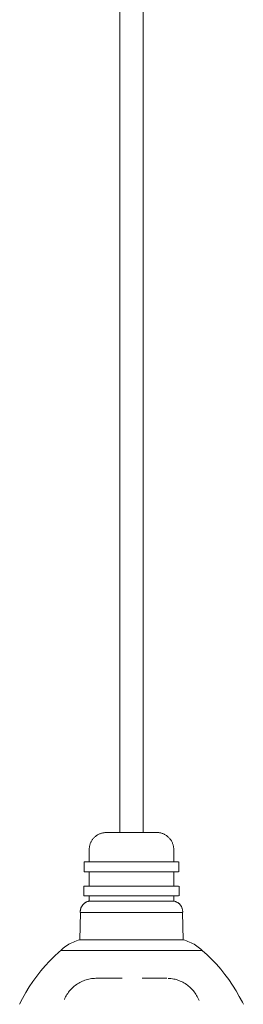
# Model space of a CAD drawing. Header units: millimetres. Extents: x 5395 to 9794, y 397 to 7363.
# Tile 27 of 38: x 6755 to 6812, y 1251 to 1501. Entities that reach past the tile are written whole.
import ezdxf

# ---------------------------------------------------------------- set-up
doc = ezdxf.new("R2010")
doc.units = ezdxf.units.MM
doc.layers.add('E-LITE-EQPM', color=7, linetype='Continuous', lineweight=20)

# ---------------------------------------------------------------- blocks, each defined once
blk = doc.blocks.new('62802-7L - 64314-44-7L SAMBA Black_ribbon beige pendant lamp ø450-7L-659210-Alzado_PDF')
at = {"layer": 'E-LITE-EQPM', "lineweight": 9}
for p, q in [((6780.46, 1983.84), (6780.46, 1295.02)), ((6786.46, 1295.02), (6786.46, 1983.84)), ((6772.7, 1290.68), (6772.7, 1287.55)), ((6794.21, 1287.55), (6794.21, 1290.68)), ((6771.44, 1287.55), (6771.44, 1285.06)), ((6771.44, 1287.55), (6776.12, 1287.55)), ((6776.12, 1287.55), (6795.37, 1287.55)), ((6795.47, 1285.06), (6795.47, 1287.55)), ((6771.44, 1285.06), (6776.12, 1285.06)), ((6772.7, 1285.06), (6772.7, 1281.44)), ((6776.12, 1285.06), (6795.37, 1285.06)), ((6794.21, 1281.44), (6794.21, 1285.06)), ((6771.36, 1281.44), (6771.36, 1278.95)), ((6771.36, 1281.44), (6776.07, 1281.44)), ((6776.07, 1281.44), (6795.44, 1281.44)), ((6795.54, 1278.95), (6795.54, 1281.44)), ((6771.36, 1278.95), (6776.07, 1278.95)), ((6772.7, 1278.95), (6772.7, 1277.59)), ((6772.79, 1277.59), (6776.89, 1277.59)), ((6776.07, 1278.95), (6795.44, 1278.95)), ((6776.89, 1277.59), (6794.11, 1277.59)), ((6794.21, 1277.59), (6794.21, 1278.95)), ((6770.45, 1274.71), (6770.31, 1267.77)), ((6775.52, 1274.71), (6770.45, 1274.71)), ((6796.35, 1274.71), (6775.52, 1274.71)), ((6796.59, 1267.77), (6796.46, 1274.71)), ((6770.43, 1267.77), (6775.44, 1267.77)), ((6775.44, 1267.77), (6796.48, 1267.77)), ((6765.62, 1265.09), (6772.48, 1265.09)), ((6772.48, 1265.09), (6801.29, 1265.09))]:
    blk.add_line(p, q, dxfattribs=at)
at = {"layer": 'E-LITE-EQPM', "lineweight": 9, "flags": 128}
for points in [[(6772.7, 1290.68), (6772.7, 1290.86), (6772.71, 1291.03), (6772.73, 1291.2), (6772.75, 1291.37), (6772.78, 1291.54), (6772.82, 1291.71), (6772.87, 1291.88), (6772.92, 1292.05), (6772.98, 1292.21), (6773.04, 1292.37), (6773.11, 1292.53), (6773.19, 1292.69), (6773.27, 1292.84), (6773.36, 1292.99), (6773.45, 1293.13), (6773.56, 1293.27), (6773.66, 1293.41), (6773.77, 1293.54), (6773.89, 1293.67), (6774.01, 1293.79), (6774.14, 1293.91), (6774.27, 1294.03), (6774.41, 1294.13), (6774.55, 1294.24), (6774.69, 1294.33), (6774.84, 1294.42), (6774.99, 1294.51), (6775.14, 1294.59), (6775.3, 1294.66), (6775.46, 1294.72), (6775.63, 1294.78), (6775.79, 1294.84), (6775.96, 1294.88), (6776.13, 1294.92), (6776.3, 1294.96), (6776.47, 1294.98), (6776.64, 1295), (6776.81, 1295.01), (6776.99, 1295.02), (6777.03, 1295.02)], [(6779.54, 1295.02), (6779.34, 1295.02), (6779.14, 1295.02), (6778.96, 1295.02), (6778.78, 1295.02), (6778.6, 1295.02), (6778.44, 1295.02), (6778.28, 1295.02), (6778.14, 1295.02), (6778, 1295.02), (6777.86, 1295.02), (6777.74, 1295.02), (6777.63, 1295.02), (6777.53, 1295.02), (6777.43, 1295.02), (6777.35, 1295.02), (6777.27, 1295.02), (6777.21, 1295.02), (6777.15, 1295.02), (6777.11, 1295.02), (6777.08, 1295.02), (6777.05, 1295.02), (6777.04, 1295.02), (6777.03, 1295.02)], [(6777.03, 1295.02), (6777.04, 1295.02), (6777.05, 1295.02), (6777.08, 1295.02), (6777.12, 1295.02), (6777.16, 1295.02), (6777.22, 1295.02), (6777.28, 1295.02), (6777.36, 1295.02), (6777.45, 1295.02), (6777.54, 1295.02), (6777.65, 1295.02), (6777.76, 1295.02), (6777.88, 1295.02), (6778.01, 1295.02), (6778.15, 1295.02), (6778.3, 1295.02), (6778.46, 1295.02), (6778.63, 1295.02), (6778.8, 1295.02), (6778.98, 1295.02), (6779.17, 1295.02), (6779.36, 1295.02), (6779.56, 1295.02), (6779.77, 1295.02), (6779.98, 1295.02), (6780.2, 1295.02), (6780.43, 1295.02), (6780.66, 1295.02), (6780.89, 1295.02), (6781.13, 1295.02)], [(6789.87, 1295.02), (6789.87, 1295.02), (6789.85, 1295.02), (6789.83, 1295.02), (6789.79, 1295.02), (6789.74, 1295.02), (6789.69, 1295.02), (6789.62, 1295.02), (6789.55, 1295.02), (6789.46, 1295.02), (6789.37, 1295.02), (6789.26, 1295.02), (6789.15, 1295.02), (6789.02, 1295.02), (6788.89, 1295.02), (6788.75, 1295.02), (6788.6, 1295.02), (6788.44, 1295.02), (6788.28, 1295.02), (6788.11, 1295.02), (6787.93, 1295.02), (6787.74, 1295.02), (6787.54, 1295.02), (6787.34, 1295.02), (6787.13, 1295.02), (6786.92, 1295.02), (6786.7, 1295.02), (6786.48, 1295.02), (6786.25, 1295.02), (6786.02, 1295.02), (6785.78, 1295.02), (6785.54, 1295.02), (6785.29, 1295.02), (6785.05, 1295.02), (6784.8, 1295.02), (6784.54, 1295.02), (6784.29, 1295.02), (6784.03, 1295.02), (6783.78, 1295.02), (6783.52, 1295.02), (6783.27, 1295.02), (6783.01, 1295.02), (6782.75, 1295.02), (6782.5, 1295.02), (6782.25, 1295.02), (6781.99, 1295.02), (6781.75, 1295.02), (6781.5, 1295.02), (6781.26, 1295.02), (6781.02, 1295.02), (6780.78, 1295.02), (6780.55, 1295.02), (6780.32, 1295.02), (6780.1, 1295.02), (6779.89, 1295.02), (6779.68, 1295.02), (6779.54, 1295.02)], [(6786.12, 1295.02), (6786.36, 1295.02), (6786.58, 1295.02), (6786.8, 1295.02), (6787.02, 1295.02), (6787.23, 1295.02), (6787.37, 1295.02)], [(6787.37, 1295.02), (6787.57, 1295.02), (6787.76, 1295.02), (6787.95, 1295.02), (6788.13, 1295.02), (6788.3, 1295.02), (6788.47, 1295.02), (6788.62, 1295.02), (6788.77, 1295.02), (6788.91, 1295.02), (6789.04, 1295.02), (6789.16, 1295.02), (6789.28, 1295.02), (6789.38, 1295.02), (6789.47, 1295.02), (6789.56, 1295.02), (6789.63, 1295.02), (6789.7, 1295.02), (6789.75, 1295.02), (6789.8, 1295.02), (6789.83, 1295.02), (6789.85, 1295.02), (6789.87, 1295.02), (6789.87, 1295.02)], [(6789.87, 1295.02), (6790.05, 1295.02), (6790.22, 1295.01), (6790.39, 1294.99), (6790.56, 1294.96), (6790.73, 1294.93), (6790.9, 1294.9), (6791.07, 1294.85), (6791.24, 1294.8), (6791.4, 1294.74), (6791.56, 1294.68), (6791.72, 1294.61), (6791.87, 1294.53), (6792.03, 1294.45), (6792.18, 1294.36), (6792.32, 1294.26), (6792.46, 1294.16), (6792.6, 1294.05), (6792.73, 1293.94), (6792.86, 1293.83), (6792.98, 1293.7), (6793.1, 1293.58), (6793.21, 1293.45), (6793.32, 1293.31), (6793.42, 1293.17), (6793.52, 1293.03), (6793.61, 1292.88), (6793.7, 1292.73), (6793.77, 1292.57), (6793.85, 1292.41), (6793.91, 1292.25), (6793.97, 1292.09), (6794.03, 1291.93), (6794.07, 1291.76), (6794.11, 1291.59), (6794.15, 1291.42), (6794.17, 1291.25), (6794.19, 1291.08), (6794.2, 1290.9), (6794.21, 1290.73), (6794.21, 1290.68)], [(6770.45, 1274.71), (6770.44, 1274.82), (6770.44, 1274.92), (6770.44, 1275.03), (6770.44, 1275.14), (6770.45, 1275.25), (6770.47, 1275.35), (6770.49, 1275.46), (6770.51, 1275.56), (6770.53, 1275.67), (6770.57, 1275.77), (6770.6, 1275.87), (6770.64, 1275.97), (6770.68, 1276.07), (6770.73, 1276.17), (6770.78, 1276.26), (6770.84, 1276.35), (6770.89, 1276.44), (6770.96, 1276.53), (6771.02, 1276.62), (6771.09, 1276.7), (6771.16, 1276.78), (6771.24, 1276.85), (6771.31, 1276.93), (6771.39, 1277), (6771.48, 1277.07), (6771.56, 1277.13), (6771.65, 1277.19), (6771.74, 1277.25), (6771.84, 1277.3), (6771.93, 1277.35), (6772.03, 1277.4), (6772.13, 1277.44), (6772.23, 1277.47), (6772.33, 1277.51), (6772.43, 1277.54), (6772.54, 1277.56), (6772.64, 1277.58), (6772.7, 1277.59)], [(6794.21, 1277.59), (6794.31, 1277.57), (6794.42, 1277.55), (6794.52, 1277.52), (6794.62, 1277.49), (6794.73, 1277.46), (6794.83, 1277.42), (6794.92, 1277.37), (6795.02, 1277.33), (6795.11, 1277.27), (6795.21, 1277.22), (6795.3, 1277.16), (6795.38, 1277.1), (6795.47, 1277.03), (6795.55, 1276.96), (6795.63, 1276.89), (6795.71, 1276.82), (6795.78, 1276.74), (6795.85, 1276.66), (6795.92, 1276.57), (6795.98, 1276.49), (6796.04, 1276.4), (6796.1, 1276.31), (6796.15, 1276.21), (6796.2, 1276.12), (6796.24, 1276.02), (6796.29, 1275.92), (6796.32, 1275.82), (6796.36, 1275.72), (6796.38, 1275.62), (6796.41, 1275.51), (6796.43, 1275.41), (6796.45, 1275.3), (6796.46, 1275.19), (6796.47, 1275.09), (6796.47, 1274.98), (6796.47, 1274.87), (6796.46, 1274.76), (6796.46, 1274.71)], [(6765.47, 1265.09), (6765.78, 1265.38), (6766.11, 1265.66), (6766.45, 1265.92), (6766.79, 1266.17), (6767.15, 1266.41), (6767.52, 1266.64), (6767.89, 1266.84), (6768.28, 1267.04), (6768.67, 1267.21), (6769.06, 1267.38), (6769.47, 1267.52), (6769.87, 1267.65), (6770.29, 1267.77), (6770.31, 1267.77)], [(6796.59, 1267.77), (6797.01, 1267.66), (6797.42, 1267.53), (6797.82, 1267.39), (6798.22, 1267.22), (6798.61, 1267.05), (6798.99, 1266.86), (6799.37, 1266.65), (6799.73, 1266.43), (6800.09, 1266.19), (6800.44, 1265.94), (6800.78, 1265.67), (6801.1, 1265.4), (6801.42, 1265.1), (6801.44, 1265.09)], [(6755.01, 1251.4), (6755.76, 1252.9), (6756.58, 1254.37), (6757.45, 1255.8), (6758.38, 1257.2), (6759.36, 1258.56), (6760.4, 1259.88), (6761.48, 1261.16), (6762.62, 1262.39), (6763.81, 1263.58), (6765.04, 1264.72), (6765.47, 1265.09)], [(6801.44, 1265.09), (6802.68, 1263.97), (6803.89, 1262.8), (6805.04, 1261.58), (6806.15, 1260.32), (6807.2, 1259.01), (6808.2, 1257.67), (6809.15, 1256.28), (6810.04, 1254.86), (6810.87, 1253.4), (6811.65, 1251.91), (6811.9, 1251.4)], [(6766.38, 1252.64), (6766.52, 1252.96), (6766.68, 1253.27), (6766.84, 1253.58), (6767.03, 1253.88), (6767.22, 1254.18), (6767.42, 1254.46), (6767.64, 1254.74), (6767.86, 1255.01), (6768.1, 1255.27), (6768.35, 1255.52), (6768.6, 1255.76), (6768.87, 1255.99), (6769.15, 1256.2), (6769.43, 1256.41), (6769.72, 1256.61), (6770.02, 1256.79), (6770.33, 1256.96), (6770.64, 1257.12), (6770.96, 1257.27), (6771.28, 1257.4), (6771.61, 1257.52), (6771.95, 1257.63), (6772.29, 1257.73), (6772.63, 1257.81), (6772.97, 1257.87), (6773.32, 1257.92), (6773.67, 1257.96), (6774.02, 1257.99), (6774.37, 1258)], [(6777.97, 1258), (6777.69, 1258), (6777.42, 1258), (6777.16, 1258), (6776.91, 1258), (6776.67, 1258), (6776.44, 1258), (6776.22, 1258), (6776.01, 1258), (6775.81, 1258), (6775.63, 1258), (6775.46, 1258), (6775.3, 1258), (6775.16, 1258), (6775.03, 1258), (6774.91, 1258), (6774.8, 1258), (6774.71, 1258), (6774.64, 1258), (6774.57, 1258), (6774.53, 1258), (6774.49, 1258), (6774.47, 1258)], [(6774.47, 1258), (6774.5, 1258), (6774.53, 1258), (6774.58, 1258), (6774.65, 1258), (6774.73, 1258), (6774.82, 1258), (6774.92, 1258), (6775.04, 1258), (6775.18, 1258), (6775.32, 1258), (6775.48, 1258), (6775.66, 1258), (6775.84, 1258)], [(6781.06, 1258), (6780.72, 1258), (6780.38, 1258), (6780.04, 1258), (6779.71, 1258), (6779.39, 1258), (6779.07, 1258), (6778.76, 1258), (6778.46, 1258), (6778.17, 1258), (6777.97, 1258)], [(6792.43, 1258), (6792.41, 1258), (6792.37, 1258), (6792.32, 1258), (6792.26, 1258), (6792.18, 1258), (6792.09, 1258), (6791.98, 1258), (6791.86, 1258), (6791.73, 1258), (6791.58, 1258), (6791.42, 1258), (6791.25, 1258), (6791.07, 1258), (6790.87, 1258), (6790.66, 1258), (6790.44, 1258), (6790.21, 1258), (6789.97, 1258), (6789.71, 1258), (6789.45, 1258), (6789.18, 1258), (6788.9, 1258), (6788.61, 1258), (6788.31, 1258), (6788, 1258), (6787.69, 1258), (6787.37, 1258), (6787.04, 1258), (6786.71, 1258), (6786.37, 1258), (6786.16, 1258)], [(6790.9, 1258), (6791.09, 1258), (6791.27, 1258), (6791.45, 1258), (6791.6, 1258), (6791.75, 1258), (6791.88, 1258), (6792, 1258), (6792.1, 1258), (6792.19, 1258), (6792.27, 1258), (6792.33, 1258), (6792.38, 1258), (6792.41, 1258), (6792.43, 1258)], [(6792.79, 1257.99), (6793.14, 1257.97), (6793.49, 1257.94), (6793.84, 1257.89), (6794.18, 1257.82), (6794.53, 1257.75), (6794.87, 1257.66), (6795.2, 1257.55), (6795.53, 1257.44), (6795.86, 1257.31), (6796.18, 1257.16), (6796.49, 1257.01), (6796.8, 1256.84), (6797.1, 1256.66), (6797.4, 1256.47), (6797.68, 1256.26), (6797.96, 1256.05), (6798.23, 1255.82), (6798.49, 1255.58), (6798.74, 1255.34), (6798.98, 1255.08), (6799.21, 1254.81), (6799.43, 1254.54), (6799.63, 1254.25), (6799.83, 1253.96), (6800.01, 1253.66), (6800.19, 1253.36), (6800.34, 1253.04), (6800.49, 1252.72), (6800.63, 1252.4)]]:
    blk.add_lwpolyline(points, dxfattribs=at)

msp = doc.modelspace()

# ---------------------------------------------------------------- block references
at = {"layer": 'E-LITE-EQPM', "lineweight": 9}
msp.add_blockref('62802-7L - 64314-44-7L SAMBA Black_ribbon beige pendant lamp ø450-7L-659210-Alzado_PDF', (0, 0), dxfattribs=at)

doc.saveas('drawing.dxf')
